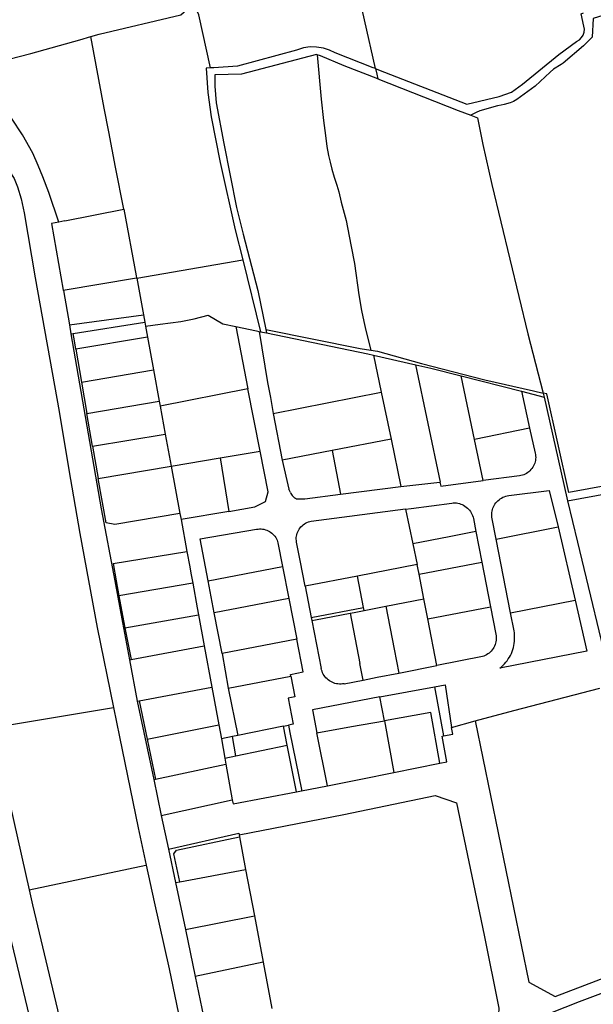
# Model space of a CAD drawing. Header units: inches. Extents: x 210911 to 224988, y 571697 to 586201.
# Tile 191 of 256: x 213439 to 213807, y 581157 to 581789. Entities that reach past the tile are written whole.
import ezdxf

# ---------------------------------------------------------------- set-up
doc = ezdxf.new("R2010")
doc.units = ezdxf.units.IN
doc.header["$MEASUREMENT"] = 0

msp = doc.modelspace()

# ---------------------------------------------------------------- linework, layer by layer
for points in [[(213667.664, 581757.756), (213653.43, 581820.63), (213628.406, 581937.171)], [(213845.81, 581802.231), (213807.389, 581789.928), (213806.653, 581777.904), (213801.042, 581772.368), (213787.965, 581761.149), (213786.677, 581760.358), (213781.908, 581757.43), (213779.748, 581755.455), (213770.048, 581746.588), (213758.327, 581737.916), (213756.117, 581736.71), (213754.103, 581735.852), (213750.15, 581734.61), (213748.191, 581734.195), (213745.957, 581733.873), (213734.536, 581730.692), (213732.258, 581729.532), (213728.768, 581727.755)], [(213484.769, 581778.363), (213490.177, 581779.92), (213542.6, 581792.224), (213550.972, 581799.535)], [(213561.647, 581758.161), (213554.088, 581792.278), (213551.123, 581798.937), (213550.972, 581799.535)], [(213667.664, 581757.756), (213667.96, 581757.641), (213669.442, 581757.065), (213726.238, 581734.979), (213746.94, 581739.848), (213754.818, 581742.703), (213761.988, 581747.681), (213785.204, 581766.794), (213796.561, 581775.194), (213798.458, 581776.344), (213799.822, 581777.65), (213800.876, 581779.294), (213801.494, 581781.075), (213801.684, 581783.036), (213801.416, 581784.914), (213799.623, 581792.98), (213801.122, 581793.516)], [(213405.403, 581756.995), (213446.31, 581767.41), (213477.704, 581776.328), (213484.769, 581778.363)], [(213506.138, 581667.536), (213500.664, 581694.375), (213496.382, 581717.068), (213493.42, 581732.378), (213484.769, 581778.363)], [(213667.664, 581757.756), (213666.176, 581758.339), (213641.638, 581767.944), (213637.99, 581769.701), (213634.195, 581770.914), (213629.79, 581771.624), (213625.59, 581771.652), (213621.447, 581771.06), (213616.786, 581769.701), (213579.001, 581759.407), (213563.775, 581758.314), (213561.647, 581758.161)], [(213630.093, 581766.629), (213629.759, 581766.727), (213581.541, 581754.205), (213564.437, 581753.679), (213564.346, 581746.526), (213565.412, 581735.68), (213570.233, 581709.559), (213578.377, 581668.631), (213582.74, 581651.393), (213592.037, 581615.323), (213597.166, 581590.279)], [(213669.168, 581751.111), (213647.536, 581759.588), (213632.357, 581765.965), (213630.093, 581766.629)], [(213630.093, 581766.629), (213632.682, 581738.043), (213634.105, 581724.366), (213635.451, 581714.857), (213636.43, 581707.786), (213637.474, 581701.951), (213638.415, 581697.593), (213639.636, 581693.122), (213641.127, 581687.995), (213642.707, 581682.975), (213644.146, 581678.564), (213645.611, 581672.005), (213648.783, 581660.228), (213650.682, 581650.08), (213651.996, 581643.589), (213654.074, 581632.526), (213656.9, 581612.443), (213658.563, 581602.473), (213660.169, 581595.282), (213661.346, 581589.596), (213664.586, 581576.962)], [(213561.647, 581758.161), (213558.851, 581757.96), (213559.908, 581742.334), (213562.015, 581726.833), (213567.932, 581697.558), (213577.581, 581654.239), (213582.382, 581634.922)], [(213667.664, 581757.756), (213668.482, 581754.144)], [(213464.344, 581659.232), (213457.863, 581678.209), (213453.968, 581688.322), (213451.079, 581695.474), (213447.56, 581703.434), (213441.029, 581715.235), (213433.867, 581725.87), (213424.399, 581737.891), (213406.769, 581755.874), (213405.403, 581756.995)], [(213668.482, 581754.144), (213669.168, 581751.111)], [(213669.168, 581751.111), (213720.622, 581730.947), (213728.768, 581727.755)], [(213728.768, 581727.755), (213732.965, 581726.11), (213736.516, 581708.932), (213742.226, 581683.437), (213765.374, 581587.418), (213775.228, 581549.362)], [(213422.456, 581699.477), (213422.648, 581699.243), (213425.906, 581699.899), (213426.622, 581700.024), (213432.454, 581692.164), (213435.541, 581687.177), (213437.731, 581681.937), (213440.065, 581674.224), (213442.031, 581665.098), (213449.076, 581623.437), (213464.465, 581537.624), (213470.824, 581500), (213477.724, 581459.177), (213488.985, 581398.922), (213499.325, 581347.544)], [(213468.187, 581659.995), (213506.138, 581667.536)], [(213506.138, 581667.536), (213514.014, 581624.608)], [(213464.344, 581659.232), (213459.635, 581658.296), (213467.182, 581615.369)], [(213468.187, 581659.995), (213464.344, 581659.232)], [(213514.273, 581623.198), (213582.382, 581634.922)], [(213582.382, 581634.922), (213593.852, 581588.778)], [(213514.014, 581624.608), (213514.246, 581623.344)], [(213467.182, 581615.369), (213514.246, 581623.344)], [(213514.246, 581623.344), (213514.273, 581623.198)], [(213514.273, 581623.198), (213518.579, 581599.728)], [(213467.182, 581615.369), (213467.206, 581615.23)], [(213467.206, 581615.23), (213471.064, 581593.29)], [(213471.064, 581593.29), (213518.579, 581599.728)], [(213518.579, 581599.728), (213519.446, 581595.003)], [(213519.922, 581592.41), (213529.318, 581593.697), (213542.639, 581595.363), (213551.266, 581597.05), (213560.19, 581599.422), (213569.68, 581593.786), (213577.885, 581592.085)], [(213471.064, 581593.29), (213472.09, 581587.453)], [(213473.457, 581587.671), (213519.446, 581595.003)], [(213519.446, 581595.003), (213519.922, 581592.41)], [(213472.09, 581587.453), (213473.457, 581587.671)], [(213472.09, 581587.453), (213491.552, 581474.949), (213500.217, 581428.701)], [(213475.306, 581577.506), (213474.264, 581582.913), (213473.457, 581587.671)], [(213519.922, 581592.41), (213521.21, 581585.395)], [(213577.885, 581592.085), (213591.282, 581589.309)], [(213577.885, 581592.085), (213585.728, 581552.026)], [(213591.282, 581589.309), (213592.932, 581588.968)], [(213592.932, 581588.968), (213593.852, 581588.778)], [(213592.932, 581588.968), (213598.181, 581556.091), (213600.114, 581546.547), (213601.962, 581536.28)], [(213593.852, 581588.778), (213595.009, 581588.538)], [(213595.009, 581588.538), (213597.634, 581587.995)], [(213597.166, 581590.279), (213597.634, 581587.995)], [(213597.166, 581590.279), (213657.698, 581578.079), (213664.586, 581576.962)], [(213597.634, 581587.995), (213662.719, 581574.532)], [(213521.21, 581585.395), (213475.306, 581577.506)], [(213521.21, 581585.395), (213525.089, 581564.277)], [(213475.306, 581577.506), (213478.922, 581556.331)], [(213662.719, 581574.532), (213666.225, 581573.807)], [(213664.586, 581576.962), (213668.96, 581576.253), (213697.087, 581568.382), (213737.712, 581557.783), (213769.03, 581550.753), (213775.228, 581549.362)], [(213666.225, 581573.807), (213693.508, 581567.551)], [(213666.225, 581573.807), (213671.242, 581549.905)], [(213693.508, 581567.551), (213703.175, 581565.334), (213722.598, 581560.398)], [(213709.291, 581492.23), (213693.508, 581567.551)], [(213478.922, 581556.331), (213525.089, 581564.277)], [(213525.089, 581564.277), (213528.778, 581544.19)], [(213478.922, 581556.331), (213482.384, 581536.238)], [(213722.598, 581560.398), (213761.225, 581550.581)], [(213731.169, 581519.603), (213722.598, 581560.398)], [(213585.728, 581552.026), (213529.378, 581540.921)], [(213593.55, 581512.01), (213585.728, 581552.026)], [(213601.962, 581536.28), (213671.242, 581549.905)], [(213671.242, 581549.905), (213677.552, 581519.843)], [(213761.225, 581550.581), (213775.876, 581546.858)], [(213761.225, 581550.581), (213766.511, 581526.924)], [(213775.228, 581549.362), (213775.876, 581546.858)], [(213922.983, 581509.722), (213921.201, 581509.357), (213791.672, 581485.518), (213777.477, 581548.857), (213775.228, 581549.362)], [(213482.384, 581536.238), (213528.778, 581544.19)], [(213528.778, 581544.19), (213529.378, 581540.921)], [(213775.876, 581546.858), (213790.379, 581482.142)], [(213485.981, 581515.323), (213482.384, 581536.238)], [(213529.378, 581540.921), (213532.656, 581523.077)], [(213601.962, 581536.28), (213607.633, 581506.248)], [(213766.511, 581526.924), (213731.169, 581519.603)], [(213766.511, 581526.924), (213770.095, 581510.888)], [(213485.981, 581515.323), (213532.656, 581523.077)], [(213532.656, 581523.077), (213536.435, 581502.501)], [(213677.552, 581519.843), (213639.707, 581512.484)], [(213677.552, 581519.843), (213683.942, 581489.397)], [(213736.699, 581493.282), (213731.169, 581519.603)], [(213485.981, 581515.323), (213489.603, 581494.566)], [(213567.773, 581507.711), (213593.55, 581512.01)], [(213573.492, 581473.437), (213590.233, 581476.266), (213596.941, 581479.757), (213598.619, 581485.98), (213593.55, 581512.01)], [(213639.707, 581512.484), (213607.633, 581506.248)], [(213639.707, 581512.484), (213645.087, 581484.443)], [(213770.095, 581510.888), (213770.278, 581509.952), (213770.385, 581509.005), (213770.417, 581508.052), (213770.372, 581507.099), (213770.252, 581506.153), (213770.057, 581505.22), (213769.788, 581504.305), (213769.447, 581503.414), (213769.037, 581502.554), (213768.558, 581501.728), (213768.016, 581500.944), (213767.413, 581500.205), (213766.753, 581499.517), (213766.04, 581498.884), (213765.28, 581498.309), (213764.475, 581497.797), (213763.633, 581497.35), (213762.757, 581496.972), (213761.854, 581496.665), (213760.93, 581496.431), (213759.99, 581496.271)], [(213536.444, 581502.452), (213567.773, 581507.711)], [(213567.773, 581507.711), (213573.492, 581473.437)], [(213607.633, 581506.248), (213611.934, 581487.65)], [(213790.829, 581480.278), (213922.153, 581504.449), (213924.195, 581504.825)], [(213489.603, 581494.566), (213536.435, 581502.501)], [(213536.435, 581502.501), (213536.444, 581502.452)], [(213536.444, 581502.452), (213542.009, 581472.149)], [(213494.595, 581466.032), (213489.603, 581494.566)], [(213683.942, 581489.397), (213708.902, 581492.186)], [(213708.902, 581492.186), (213709.291, 581492.23)], [(213708.902, 581492.186), (213709.429, 581489.675)], [(213709.429, 581489.675), (213736.699, 581493.282)], [(213759.99, 581496.271), (213736.699, 581493.282)], [(213612.926, 581485.54), (213611.934, 581487.65)], [(213612.926, 581485.54), (213613.244, 581484.895), (213613.616, 581484.28), (213614.039, 581483.699), (213614.51, 581483.156)], [(213645.087, 581484.443), (213683.942, 581489.397)], [(213753.093, 581483.535), (213779.141, 581486.896)], [(213779.141, 581486.896), (213784.862, 581463.402)], [(213614.51, 581483.156), (213615.025, 581482.654), (213615.58, 581482.198), (213616.173, 581481.791), (213616.798, 581481.436)], [(213616.798, 581481.436), (213622.243, 581481.53), (213645.087, 581484.443)], [(213716.516, 581478.78), (213717.504, 581478.866), (213718.497, 581478.875), (213719.486, 581478.804), (213720.467, 581478.656), (213721.434, 581478.431), (213722.379, 581478.13), (213723.298, 581477.755), (213724.184, 581477.309), (213725.033, 581476.794), (213725.837, 581476.214), (213726.594, 581475.572), (213727.297, 581474.872), (213727.943, 581474.119), (213728.528, 581473.317), (213729.047, 581472.472), (213729.498, 581471.588), (213729.878, 581470.671), (213730.184, 581469.727), (213730.414, 581468.762)], [(213742.409, 581468.728), (213742.263, 581469.69), (213742.191, 581470.661), (213742.195, 581471.635), (213742.275, 581472.605), (213742.429, 581473.566), (213742.658, 581474.512), (213742.959, 581475.438), (213743.331, 581476.337), (213743.772, 581477.205), (213744.279, 581478.037), (213744.848, 581478.826), (213745.477, 581479.569), (213746.162, 581480.261), (213746.899, 581480.898), (213747.682, 581481.475), (213748.508, 581481.99), (213749.371, 581482.44), (213750.267, 581482.821), (213751.19, 581483.132), (213752.134, 581483.371), (213753.093, 581483.535)], [(213790.379, 581482.142), (213790.829, 581480.278)], [(213790.829, 581480.278), (213797.272, 581453.611), (213819.325, 581361.926)], [(213573.492, 581473.437), (213542.75, 581468.112)], [(213626.373, 581467.147), (213646.086, 581469.711), (213686.905, 581474.998)], [(213686.905, 581474.998), (213686.929, 581474.881)], [(213686.929, 581474.881), (213690.42, 581475.342)], [(213686.929, 581474.881), (213691.553, 581452.602)], [(213690.42, 581475.342), (213716.516, 581478.78)], [(213542.009, 581472.149), (213500.155, 581464.93)], [(213542.009, 581472.149), (213542.75, 581468.112)], [(213542.75, 581468.112), (213546.499, 581447.703)], [(213616.901, 581453.663), (213616.775, 581454.618), (213616.728, 581455.579), (213616.761, 581456.542), (213616.873, 581457.498), (213617.063, 581458.442), (213617.331, 581459.367), (213617.674, 581460.267), (213618.091, 581461.135), (213618.577, 581461.966), (213619.131, 581462.754), (213619.747, 581463.494), (213620.423, 581464.18), (213621.153, 581464.808), (213621.932, 581465.373), (213622.756, 581465.873), (213623.617, 581466.303), (213624.511, 581466.66), (213625.432, 581466.942), (213626.373, 581467.147)], [(213730.414, 581468.762), (213732.035, 581460.471)], [(213744.983, 581455.607), (213742.409, 581468.728)], [(213500.155, 581464.93), (213494.595, 581466.032)], [(213560.22, 581428.723), (213555.074, 581455.728), (213591.283, 581461.915)], [(213591.283, 581461.915), (213592.214, 581462.06), (213593.153, 581462.131), (213594.095, 581462.126), (213595.033, 581462.046), (213595.962, 581461.891), (213596.876, 581461.662), (213597.769, 581461.361), (213598.634, 581460.99), (213599.467, 581460.55), (213600.263, 581460.045), (213601.015, 581459.479), (213601.72, 581458.854), (213602.373, 581458.175), (213602.969, 581457.445), (213603.505, 581456.671), (213603.977, 581455.856), (213604.383, 581455.006), (213604.719, 581454.126), (213604.984, 581453.222)], [(213732.035, 581460.471), (213714.899, 581457.126), (213691.553, 581452.602)], [(213732.035, 581460.471), (213732.041, 581460.439)], [(213732.041, 581460.439), (213735.877, 581440.81)], [(213744.983, 581455.607), (213784.862, 581463.402)], [(213784.862, 581463.402), (213795.739, 581416.36)], [(213622.384, 581425.314), (213619.188, 581441.912), (213616.901, 581453.663)], [(213754.241, 581408.324), (213744.983, 581455.607)], [(213499.216, 581439.863), (213546.499, 581447.703)], [(213546.499, 581447.703), (213548.334, 581437.712)], [(213604.984, 581453.222), (213607.994, 581437.935)], [(213691.553, 581452.602), (213694.317, 581439.286)], [(213499.216, 581439.863), (213501.175, 581428.88)], [(213548.334, 581437.712), (213549.07, 581433.712)], [(213560.22, 581428.723), (213607.994, 581437.935)], [(213607.994, 581437.935), (213611.957, 581417.559)], [(213694.317, 581439.286), (213656.034, 581431.85)], [(213694.826, 581437.222), (213694.317, 581439.286)], [(213695.64, 581433.022), (213694.826, 581437.222)], [(213695.64, 581433.022), (213735.866, 581440.808), (213735.877, 581440.81)], [(213735.877, 581440.81), (213741.48, 581412.141), (213741.324, 581412.111)], [(213500.217, 581428.701), (213505.228, 581401.958), (213509.718, 581377.998)], [(213501.175, 581428.88), (213502.911, 581419.146)], [(213549.07, 581433.712), (213550.266, 581427.216)], [(213564.128, 581408.334), (213560.22, 581428.723)], [(213656.034, 581431.85), (213622.384, 581425.314)], [(213659.932, 581411.786), (213656.034, 581431.85)], [(213698.719, 581417.146), (213695.64, 581433.022)], [(213550.266, 581427.216), (213502.911, 581419.146)], [(213550.266, 581427.216), (213553.18, 581411.384), (213554.011, 581406.866)], [(213622.384, 581425.314), (213626.389, 581405.266)], [(213502.911, 581419.146), (213506.721, 581398.52)], [(213611.957, 581417.559), (213564.128, 581408.334)], [(213611.957, 581417.559), (213617.044, 581391.307)], [(213674.245, 581412.435), (213698.719, 581417.146)], [(213701.196, 581404.375), (213698.719, 581417.146)], [(213795.739, 581416.36), (213803.279, 581383.663), (213747.34, 581372.737)], [(213754.241, 581408.324), (213795.739, 581416.36)], [(213626.389, 581405.266), (213659.932, 581411.786)], [(213653.791, 581408.498), (213660.328, 581409.756)], [(213660.328, 581409.756), (213659.932, 581411.786)], [(213660.328, 581409.756), (213674.245, 581412.435)], [(213674.245, 581412.435), (213679.614, 581384.84)], [(213701.196, 581404.375), (213741.324, 581412.111)], [(213741.324, 581412.111), (213744.877, 581394.459)], [(213506.721, 581398.52), (213554.011, 581406.866)], [(213554.011, 581406.866), (213557.674, 581386.965)], [(213569.155, 581382.111), (213564.128, 581408.334)], [(213626.389, 581405.266), (213626.771, 581403.297)], [(213626.771, 581403.297), (213629.126, 581403.75)], [(213626.771, 581403.297), (213632.731, 581372.594)], [(213629.126, 581403.75), (213651.393, 581408.036)], [(213651.393, 581408.036), (213653.791, 581408.498)], [(213651.397, 581408.016), (213651.393, 581408.036)], [(213651.397, 581408.016), (213657.56, 581375.737)], [(213707.057, 581374.361), (213701.196, 581404.375)], [(213756.507, 581396.704), (213754.241, 581408.324)], [(213387.539, 581401.752), (213398.925, 581348.282), (213413.244, 581283.3), (213426.247, 581227.891), (213447.634, 581139.304)], [(213506.721, 581398.52), (213510.726, 581378.186)], [(213747.34, 581372.737), (213748.388, 581373.588), (213749.387, 581374.496), (213750.335, 581375.457), (213751.229, 581376.47), (213752.065, 581377.529), (213752.842, 581378.633), (213753.557, 581379.779), (213754.208, 581380.961), (213754.792, 581382.178), (213755.309, 581383.426), (213755.757, 581384.699), (213756.133, 581385.996), (213756.438, 581387.311), (213756.67, 581388.641), (213756.828, 581389.982), (213756.912, 581391.329), (213756.922, 581392.679), (213756.858, 581394.028), (213756.719, 581395.371), (213756.507, 581396.704)], [(213617.044, 581391.307), (213569.16, 581382.082)], [(213613.284, 581367.532), (213612.989, 581368.696), (213621.181, 581370.335), (213617.044, 581391.307)], [(213744.877, 581394.459), (213745.024, 581393.509), (213745.097, 581392.55), (213745.096, 581391.588), (213745.02, 581390.629), (213744.871, 581389.679), (213744.649, 581388.743), (213744.356, 581387.827), (213743.992, 581386.937), (213743.561, 581386.077), (213743.065, 581385.253), (213742.507, 581384.47), (213741.89, 581383.732), (213741.218, 581383.044), (213740.495, 581382.41), (213739.726, 581381.833), (213738.914, 581381.318), (213738.064, 581380.867), (213737.183, 581380.482), (213736.274, 581380.167)], [(213510.726, 581378.186), (213557.674, 581386.965)], [(213557.674, 581386.965), (213562.531, 581360.57)], [(213679.614, 581384.84), (213682.581, 581369.589)], [(213509.718, 581377.998), (213510.726, 581378.186)], [(213509.718, 581377.998), (213514.674, 581351.546)], [(213569.16, 581382.082), (213569.155, 581382.111)], [(213569.16, 581382.082), (213572.975, 581359.794)], [(213736.274, 581380.167), (213707.057, 581374.361)], [(213647.4, 581362.735), (213646.43, 581362.581), (213645.451, 581362.503), (213644.469, 581362.503), (213643.489, 581362.581), (213642.519, 581362.735), (213641.564, 581362.966), (213640.631, 581363.271), (213639.724, 581363.648), (213638.85, 581364.096), (213638.014, 581364.611), (213637.221, 581365.191), (213636.476, 581365.831), (213635.784, 581366.528), (213635.149, 581367.278), (213634.575, 581368.075), (213634.065, 581368.915), (213633.624, 581369.792), (213633.253, 581370.702), (213632.955, 581371.638), (213632.731, 581372.594)], [(213659.589, 581365.108), (213657.56, 581375.737)], [(213682.581, 581369.589), (213707.057, 581374.361)], [(213572.975, 581359.794), (213613.284, 581367.532)], [(213613.284, 581367.532), (213615.886, 581354.291), (213611.509, 581353.426), (213614.707, 581336.79)], [(213647.4, 581362.735), (213659.589, 581365.108)], [(213659.589, 581365.108), (213668.682, 581366.879)], [(213668.682, 581366.879), (213682.581, 581369.589)], [(213515.93, 581351.783), (213562.531, 581360.57)], [(213562.531, 581360.57), (213566.966, 581336.368)], [(213572.975, 581359.794), (213579.255, 581329.473)], [(213670.374, 581354.328), (213705.488, 581360.687)], [(213705.488, 581360.687), (213712.394, 581362.088)], [(213705.488, 581360.687), (213711.163, 581329.173)], [(213712.394, 581362.088), (213716.413, 581334.695)], [(213731.615, 581338.817), (213756.293, 581345.508), (213811.541, 581359.902)], [(213670.374, 581354.328), (213627.118, 581345.955), (213630.013, 581331.236)], [(213673.387, 581338.917), (213670.374, 581354.328)], [(213422.217, 581334.591), (213499.325, 581347.544)], [(213499.325, 581347.544), (213503.217, 581328.65), (213515.321, 581270.088), (213520.43, 581246.296)], [(213514.674, 581351.546), (213515.93, 581351.783)], [(213514.674, 581351.546), (213525.243, 581301.157)], [(213515.93, 581351.783), (213521.011, 581327.183)], [(213708.841, 581311.711), (213703.054, 581344.149), (213673.387, 581338.917)], [(213422.217, 581334.591), (213423.102, 581328.528), (213445.215, 581230.43)], [(213521.011, 581327.183), (213566.966, 581336.368)], [(213566.966, 581336.368), (213568.631, 581327.28)], [(213608.456, 581335.5), (213579.255, 581329.473)], [(213608.456, 581335.5), (213611.704, 581336.17)], [(213610.924, 581323.245), (213608.456, 581335.5)], [(213614.707, 581336.79), (213611.704, 581336.17)], [(213611.704, 581336.17), (213612.658, 581331.411), (213619.986, 581294.836)], [(213630.013, 581331.236), (213652.202, 581335.196)], [(213652.202, 581335.196), (213673.387, 581338.917)], [(213673.387, 581338.917), (213679.334, 581305.696)], [(213711.163, 581329.173), (213717.338, 581330.301), (213716.413, 581334.695)], [(213716.413, 581334.695), (213731.615, 581338.817)], [(213731.615, 581338.817), (213765.939, 581171.101), (213782.95, 581161.821), (213854.628, 581189.29)], [(213521.011, 581327.183), (213526.405, 581301.408)], [(213575.741, 581328.748), (213568.631, 581327.28)], [(213568.631, 581327.28), (213570.884, 581314.981)], [(213579.255, 581329.473), (213575.741, 581328.748)], [(213577.94, 581316.437), (213575.741, 581328.748)], [(213636.753, 581297.18), (213630.013, 581331.236)], [(213708.841, 581311.711), (213713.343, 581312.629), (213710.439, 581329.041), (213711.163, 581329.173)], [(213577.94, 581316.437), (213610.924, 581323.245)], [(213616.937, 581293.395), (213610.924, 581323.245)], [(213570.884, 581314.981), (213577.94, 581316.437)], [(213570.884, 581314.981), (213571.584, 581311.162)], [(213526.405, 581301.408), (213571.584, 581311.162)], [(213571.584, 581311.162), (213575.683, 581288.122)], [(213679.334, 581305.696), (213708.841, 581311.711)], [(213658.181, 581301.384), (213679.334, 581305.696)], [(213525.243, 581301.157), (213526.405, 581301.408)], [(213525.243, 581301.157), (213530.102, 581278.185)], [(213620.152, 581294.009), (213636.753, 581297.18)], [(213636.753, 581297.18), (213649.604, 581299.635)], [(213649.604, 581299.635), (213658.181, 581301.384)], [(213575.683, 581288.122), (213576.132, 581285.6), (213616.937, 581293.395)], [(213579.999, 581265.774), (213647.338, 581278.648), (213705.869, 581290.859), (213719.67, 581286.225), (213737.368, 581201.257), (213746.861, 581154.276), (213746.507, 581150.532), (213740.487, 581146.221), (213685.251, 581124.706)], [(213616.937, 581293.395), (213620.152, 581294.009)], [(213619.986, 581294.836), (213620.152, 581294.009)], [(213530.102, 581278.185), (213575.683, 581288.122)], [(213530.102, 581278.185), (213534.703, 581256.429)], [(213534.703, 581256.429), (213579.813, 581266.759), (213579.999, 581265.774)], [(213541.987, 581235.503), (213538.141, 581253.568), (213539.742, 581255.919), (213580.255, 581264.424)], [(213579.999, 581265.774), (213580.255, 581264.424)], [(213580.255, 581264.424), (213584.242, 581243.365)], [(213534.703, 581256.429), (213539.238, 581234.992)], [(213445.215, 581230.43), (213520.203, 581246.248), (213520.43, 581246.296)], [(213520.43, 581246.296), (213525.5, 581222.681), (213535.068, 581179.701), (213545.855, 581128.1), (213552.49, 581095.592), (213556.819, 581074.383), (213567.31, 581022.3), (213570.933, 581006.799)], [(213541.987, 581235.503), (213584.242, 581243.365)], [(213584.242, 581243.365), (213589.874, 581213.612)], [(213539.238, 581234.992), (213541.987, 581235.503)], [(213539.238, 581234.992), (213545.604, 581204.894)], [(213445.215, 581230.43), (213447.412, 581220.682), (213482.851, 581071.5), (213495.601, 581014.099), (213499.093, 580997.237), (213507.027, 580966.196)], [(213545.604, 581204.894), (213589.874, 581213.612)], [(213589.874, 581213.612), (213595.462, 581183.997)], [(213545.604, 581204.894), (213551.867, 581174.697)], [(213595.462, 581183.997), (213551.867, 581174.697)], [(213595.462, 581183.997), (213601.106, 581154.086)], [(213551.867, 581174.697), (213558.253, 581143.908)], [(213750.439, 581139.673), (213798.633, 581158.685), (213828.307, 581169.77), (213829.194, 581167.255)]]:
    msp.add_lwpolyline(points)

doc.saveas('drawing.dxf')
